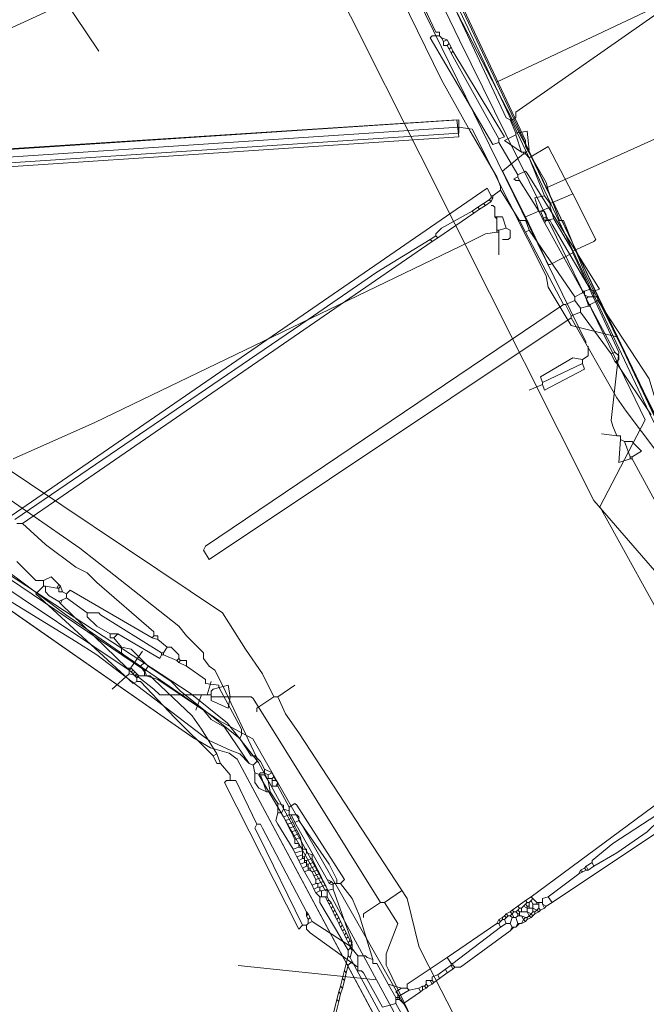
# Model space of a CAD drawing. Header units: metres. Extents: x 92810 to 93633, y 464687 to 465459.
# Tile 131 of 256: x 92942 to 92966, y 465011 to 465048. Entities that reach past the tile are written whole.
import ezdxf
from ezdxf.lldxf.tags import DXFTag

# ---------------------------------------------------------------- set-up
doc = ezdxf.new("R2010")
doc.units = ezdxf.units.M
for name, color, linetype, lineweight, transparency in [('B-OI-KL-DATA_KPN-G', 90, 'SI_B_DATA_KPN', 18, 0.4), ('B-OI-KL-DATA_LIANDER-G', 90, 'SI_B_DATA_LIANDER', 18, 0.4), ('B-OI-KL-DATA_ZIGGO BV-G', 90, 'SI_B_DATA_ZIGGO', 18, 0.4), ('B-OI-KL-ET_HS_LIANDER-G', 10, 'SI_B_ET_HS_LIANDON', 18, 0.4), ('B-OI-KL-ET_LS_LIANDER-G', 190, 'SI_B_ET_LS_LIANDER', 18, 0.4), ('B-OI-KL-ET_MS_LIANDER-G', 130, 'SI_B_ET_MS_LIANDER', 18, 0.4), ('B-OI-KL-GAS_HD_LIANDER-G', 30, 'SI_B_GAS_HD_LIANDER', 18, 0.4), ('B-OI-KL-GAS_LD_LIANDER-G', 30, 'SI_B_GAS_LD_LIANDER', 18, 0.4), ('B-WE-KL-ET_LS-G', 190, 'KL-LS-N', 18, 0.4), ('B-WE-KL-WATER-G', 170, 'KL-WATER-N', 18, 0.4), ('B-WE-KL-WATER_MANTELBUIS-G', 170, 'CONTINUOUS', 18, 0.4)]:
    doc.layers.add(name, color=color, linetype=linetype, lineweight=lineweight, transparency=transparency)
doc.styles.get("Standard").update_dxf_attribs({"font": 'isocp.shx'})
tags = doc.linetypes.add('KL-LS-N', pattern='A,4,-1,[103,NLCS.SHX,S=0.75,R=0,X=0,Y=0],-1,4,-1,["L",Standard,S=1,R=0,X=0,Y=-0.5],-2', length=13).pattern_tags.tags
tags[18] = DXFTag(74, 10)
doc.linetypes.add('KL-WATER-N', pattern='A,7,-0.5,[168,NLCS.SHX,S=0.75,R=0,X=0.75,Y=0],-2', length=9.5)
doc.linetypes.add('SI_B_DATA_KPN', pattern='A,5,-2,["KPN",Standard,S=1.5,R=0,X=-0.51,Y=-0.75],-8', length=15)
doc.linetypes.add('SI_B_DATA_LIANDER', pattern='A,5,-2,["LI-DATA",Standard,S=1.5,R=0,X=-0.51,Y=-0.75],-11', length=18)
doc.linetypes.add('SI_B_DATA_ZIGGO', pattern='A,5,-2,["ZIGGO",Standard,S=1.5,R=0,X=-0.51,Y=-0.75],-9', length=16)
doc.linetypes.add('SI_B_ET_HS_LIANDON', pattern='A,5,-2,["LI-HS",Standard,S=1.5,R=0,X=-0.51,Y=-0.75],-10', length=17)
doc.linetypes.add('SI_B_ET_LS_LIANDER', pattern='A,5,-2,["LI-LS",Standard,S=1.5,R=0,X=-0.51,Y=-0.75],-10', length=17)
doc.linetypes.add('SI_B_ET_MS_LIANDER', pattern='A,5,-2,["LI-MS",Standard,S=1.5,R=0,X=-0.51,Y=-0.75],-10', length=17)
doc.linetypes.add('SI_B_GAS_HD_LIANDER', pattern='A,5,-2,["LI-G-HD",Standard,S=1.5,R=0,X=-0.51,Y=-0.75],-11', length=18)
doc.linetypes.add('SI_B_GAS_LD_LIANDER', pattern='A,5,-2,["LI-G-LD",Standard,S=1.5,R=0,X=-0.51,Y=-0.75],-11', length=18)

msp = doc.modelspace()

# ---------------------------------------------------------------- linework, layer by layer
at = {"layer": 'B-OI-KL-DATA_KPN-G'}
for p, q in [((92960.107, 465040.821), (92959.679, 465040.536)), ((92962.25, 465040.25), (92962.25, 465040.036)), ((92963.679, 465037.393), (92963.679, 465037.25)), ((92944.25, 465025.893), (92943.964, 465025.75)), ((92963.75, 465015.679), (92963.464, 465015.536)), ((92954.25, 465015.179), (92954.25, 465014.964)), ((92962.107, 465014.607), (92962.107, 465014.393)), ((92961.25, 465014.107), (92961.25, 465013.964)), ((92961.536, 465014.321), (92961.536, 465014.107)), ((92961.607, 465014.464), (92961.607, 465014.25)), ((92961.75, 465014.393), (92961.75, 465014.107)), ((92961.964, 465014.464), (92961.964, 465014.25)), ((92960.821, 465013.964), (92960.679, 465013.821)), ((92956.607, 465010.893), (92956.607, 465010.679)), ((92956.679, 465011.036), (92956.679, 465010.821)), ((92956.75, 465010.964), (92956.75, 465010.821))]:
    msp.add_line(p, q, dxfattribs=at)
at = {"layer": 'B-OI-KL-DATA_KPN-G', "flags": 128}
for points in [[(92948.107, 465071.964), (92948.679, 465070.893), (92949.679, 465067.893), (92949.679, 465067.536), (92952.464, 465059.036), (92952.607, 465058.75), (92958.107, 465047.107), (92958.25, 465047.107), (92958.25, 465046.964)], [(92955.607, 465051.107), (92956.036, 465049.964), (92956.821, 465048.393), (92958.321, 465045.321), (92959.393, 465043.393), (92960.393, 465041.679), (92960.536, 465041.321), (92960.536, 465041.179)], [(92958.25, 465046.964), (92957.964, 465046.964), (92957.893, 465046.893), (92960.25, 465042.893), (92960.464, 465042.964)], [(92958.25, 465046.964), (92958.321, 465046.893)], [(92958.321, 465046.893), (92958.536, 465046.821)], [(92958.321, 465046.893), (92958.393, 465046.75)], [(92958.536, 465046.821), (92958.393, 465046.75)], [(92958.393, 465046.75), (92958.393, 465046.607), (92958.536, 465046.607)], [(92958.536, 465046.821), (92958.607, 465046.679)], [(92958.607, 465046.679), (92958.536, 465046.607)], [(92958.536, 465046.607), (92958.607, 465046.464)], [(92958.607, 465046.679), (92958.679, 465046.536)], [(92958.679, 465046.536), (92958.607, 465046.464)], [(92958.607, 465046.464), (92958.679, 465046.321)], [(92958.679, 465046.536), (92958.75, 465046.393)], [(92958.75, 465046.393), (92958.679, 465046.321)], [(92958.679, 465046.321), (92960.464, 465043.107)], [(92958.75, 465046.393), (92960.679, 465043.179), (92960.464, 465043.107)], [(92960.464, 465043.107), (92960.464, 465042.964)], [(92960.464, 465042.964), (92961.179, 465041.75)], [(92961.179, 465041.75), (92961.464, 465041.893), (92961.536, 465041.821), (92964.25, 465037.464), (92964.036, 465037.393)], [(92961.179, 465041.679), (92961.036, 465041.607), (92961.107, 465041.536), (92961.25, 465041.536)], [(92961.179, 465041.75), (92961.179, 465041.679)], [(92961.179, 465041.679), (92961.25, 465041.536)], [(92961.25, 465041.536), (92961.964, 465040.393)], [(92960.179, 465040.964), (92960.036, 465041.25), (92942.179, 465028.964)], [(92960.536, 465041.179), (92960.25, 465040.964)], [(92960.536, 465041.179), (92961.25, 465040.036)], [(92960.179, 465040.75), (92959.964, 465040.607)], [(92960.179, 465040.893), (92960.107, 465040.821)], [(92960.107, 465040.821), (92960.179, 465040.75)], [(92960.179, 465040.964), (92960.25, 465040.964)], [(92960.179, 465040.964), (92960.179, 465040.893)], [(92960.179, 465040.893), (92960.25, 465040.893)], [(92960.25, 465040.893), (92960.179, 465040.75)], [(92960.25, 465040.964), (92960.25, 465040.893)], [(92959.464, 465040.393), (92958.321, 465039.75), (92958.107, 465039.536), (92958.107, 465039.464)], [(92959.679, 465040.536), (92959.464, 465040.393)], [(92959.464, 465040.393), (92959.536, 465040.321)], [(92959.75, 465040.464), (92959.536, 465040.321)], [(92959.679, 465040.536), (92959.75, 465040.464)], [(92959.964, 465040.607), (92959.75, 465040.464)], [(92959.893, 465040.679), (92959.964, 465040.607)], [(92961.964, 465040.393), (92962.179, 465040.393), (92962.25, 465040.25)], [(92961.964, 465040.393), (92962.107, 465040.107)], [(92959.536, 465040.321), (92958.179, 465039.393)], [(92961.25, 465040.036), (92961.464, 465040.036), (92961.536, 465039.893), (92961.607, 465039.679)], [(92961.25, 465040.036), (92961.464, 465039.607)], [(92962.25, 465040.179), (92962.107, 465040.107)], [(92962.107, 465040.107), (92962.179, 465039.964)], [(92962.25, 465040.036), (92962.179, 465039.964)], [(92962.179, 465039.964), (92963.607, 465037.393)], [(92962.25, 465040.036), (92962.393, 465040.036), (92962.464, 465039.893), (92963.893, 465037.464)], [(92961.607, 465039.679), (92961.464, 465039.607)], [(92961.464, 465039.607), (92962.893, 465036.893)], [(92961.607, 465039.679), (92963.321, 465037.179)], [(92957.893, 465039.321), (92955.893, 465038.107), (92953.321, 465036.321), (92942.321, 465028.821)], [(92957.964, 465039.25), (92942.607, 465028.679)], [(92958.107, 465039.464), (92957.893, 465039.321)], [(92957.893, 465039.321), (92957.964, 465039.25)], [(92958.179, 465039.393), (92957.964, 465039.25)], [(92958.107, 465039.464), (92958.179, 465039.393)], [(92963.607, 465037.393), (92963.679, 465037.393)], [(92963.607, 465037.393), (92963.607, 465037.321)], [(92963.893, 465037.464), (92963.679, 465037.393)], [(92963.893, 465037.464), (92964.036, 465037.393)], [(92964.036, 465037.393), (92964.036, 465037.179)], [(92963.321, 465037.036), (92962.964, 465036.893)], [(92963.607, 465037.321), (92963.321, 465037.179)], [(92963.321, 465037.179), (92963.321, 465037.036)], [(92963.321, 465037.036), (92963.536, 465036.75)], [(92963.607, 465037.321), (92963.679, 465037.321)], [(92963.679, 465037.25), (92963.821, 465037.179)], [(92963.679, 465037.25), (92963.75, 465037.107)], [(92963.821, 465037.179), (92963.75, 465037.107)], [(92963.75, 465037.107), (92963.821, 465036.893)], [(92963.821, 465037.179), (92964.179, 465037.179)], [(92964.179, 465037.036), (92963.893, 465036.893)], [(92964.179, 465037.179), (92964.179, 465037.036)], [(92964.179, 465037.036), (92966.107, 465034.107), (92966.464, 465032.893), (92966.393, 465032.75)], [(92962.893, 465036.893), (92949.464, 465027.821), (92949.393, 465027.679), (92949.607, 465027.321), (92963.179, 465036.393)], [(92962.893, 465036.893), (92962.964, 465036.893)], [(92962.964, 465036.893), (92963.179, 465036.464)], [(92963.821, 465036.821), (92963.536, 465036.75)], [(92963.536, 465036.75), (92963.536, 465036.607)], [(92963.821, 465036.893), (92963.893, 465036.893)], [(92963.821, 465036.893), (92963.821, 465036.821)], [(92963.821, 465036.821), (92963.893, 465036.821)], [(92963.893, 465036.893), (92963.893, 465036.821)], [(92963.893, 465036.821), (92964.821, 465035.107)], [(92963.536, 465036.607), (92963.179, 465036.464)], [(92963.179, 465036.464), (92963.179, 465036.393)], [(92963.179, 465036.393), (92964.893, 465033.393), (92965.25, 465032.893), (92966.964, 465030.607), (92967.107, 465030.607)], [(92963.536, 465036.607), (92964.679, 465035.036)], [(92964.821, 465035.107), (92964.679, 465035.036)], [(92964.679, 465035.036), (92964.821, 465034.75)], [(92964.821, 465035.107), (92964.964, 465034.964), (92964.964, 465034.821), (92964.893, 465034.75)], [(92964.821, 465034.75), (92964.893, 465034.75)], [(92964.821, 465034.75), (92964.893, 465034.679)], [(92964.893, 465034.75), (92964.893, 465034.679)], [(92964.893, 465034.679), (92966.179, 465032.75)], [(92942.393, 465028.679), (92942.607, 465028.679)], [(92942.607, 465028.679), (92943.464, 465027.893), (92944.607, 465027.036), (92945.036, 465026.821), (92945.393, 465026.464), (92947.536, 465024.607), (92947.536, 465024.464)], [(92942.393, 465027.25), (92943.107, 465026.536), (92943.393, 465026.536)], [(92943.393, 465026.536), (92943.679, 465026.679), (92943.964, 465026.393)], [(92943.393, 465026.321), (92943.107, 465026.036), (92946.75, 465022.679), (92946.893, 465022.75)], [(92943.393, 465026.536), (92943.393, 465026.321)], [(92943.393, 465026.321), (92943.464, 465026.321)], [(92943.464, 465026.321), (92943.893, 465026.25)], [(92943.464, 465026.321), (92943.464, 465026.107), (92943.607, 465025.964), (92943.964, 465025.75)], [(92943.964, 465026.393), (92943.893, 465026.25)], [(92943.964, 465026.393), (92944.036, 465026.321)], [(92944.036, 465026.321), (92943.964, 465026.25)], [(92944.036, 465026.321), (92944.107, 465026.107)], [(92943.893, 465026.25), (92943.964, 465026.25)], [(92943.964, 465026.25), (92943.964, 465026.107), (92944.107, 465026.107)], [(92944.107, 465026.107), (92944.25, 465026.036)], [(92947.464, 465024.393), (92944.393, 465026.179), (92944.25, 465026.036)], [(92944.25, 465026.036), (92944.25, 465025.893)], [(92943.964, 465025.75), (92944.036, 465025.679)], [(92944.107, 465025.821), (92944.036, 465025.679)], [(92944.036, 465025.679), (92946.536, 465023.25)], [(92944.25, 465025.893), (92945.036, 465025.321)], [(92945.036, 465025.321), (92945.464, 465025.321), (92945.536, 465025.25), (92947.821, 465023.821)], [(92945.036, 465025.321), (92945.036, 465025.179), (92945.393, 465024.821), (92945.893, 465024.536)], [(92945.893, 465024.536), (92946.179, 465024.536)], [(92945.893, 465024.536), (92945.893, 465024.393), (92946.036, 465024.393)], [(92946.179, 465024.536), (92946.036, 465024.393)], [(92946.179, 465024.536), (92947.75, 465023.607), (92947.821, 465023.75)], [(92947.536, 465024.464), (92947.464, 465024.393)], [(92947.536, 465024.464), (92947.679, 465024.464), (92947.679, 465024.321)], [(92946.036, 465024.393), (92946.321, 465024.036)], [(92947.464, 465024.393), (92947.679, 465024.321)], [(92947.679, 465024.321), (92948.036, 465024.036)], [(92946.321, 465024.036), (92946.679, 465023.964), (92946.821, 465023.821), (92947.179, 465023.464)], [(92946.321, 465024.036), (92946.321, 465023.821), (92946.464, 465023.679), (92947.036, 465023.321)], [(92947.821, 465023.821), (92947.893, 465023.821)], [(92947.821, 465023.821), (92947.821, 465023.75)], [(92947.821, 465023.75), (92947.893, 465023.75)], [(92948.036, 465024.036), (92947.893, 465023.821)], [(92947.893, 465023.821), (92947.893, 465023.75)], [(92947.893, 465023.75), (92948.393, 465023.536)], [(92948.036, 465024.036), (92948.179, 465024.036), (92948.464, 465023.75), (92948.464, 465023.607)], [(92947.179, 465023.464), (92947.036, 465023.321)], [(92947.179, 465023.464), (92947.321, 465023.321)], [(92948.464, 465023.607), (92948.393, 465023.536)], [(92948.393, 465023.536), (92948.464, 465023.464)], [(92948.464, 465023.607), (92948.536, 465023.536)], [(92948.536, 465023.536), (92948.464, 465023.464)], [(92948.464, 465023.464), (92948.75, 465023.321)], [(92948.536, 465023.536), (92948.75, 465023.536), (92948.75, 465023.321)], [(92946.536, 465023.25), (92946.679, 465023.25)], [(92946.536, 465023.25), (92946.607, 465023.179)], [(92946.679, 465023.25), (92946.607, 465023.179)], [(92946.607, 465023.179), (92946.679, 465023.107)], [(92946.679, 465023.25), (92946.821, 465023.107)], [(92946.75, 465023.179), (92946.679, 465023.107)], [(92946.679, 465023.107), (92946.75, 465023.036)], [(92946.821, 465023.107), (92946.75, 465023.036)], [(92946.75, 465023.036), (92946.821, 465022.964)], [(92946.821, 465023.107), (92946.893, 465023.036)], [(92946.893, 465023.036), (92946.821, 465022.964)], [(92946.893, 465023.036), (92946.964, 465022.964)], [(92947.036, 465023.321), (92947.179, 465023.107)], [(92947.321, 465023.321), (92947.179, 465023.107)], [(92947.179, 465023.107), (92947.179, 465022.964)], [(92947.321, 465023.321), (92948.179, 465022.75), (92948.536, 465022.393), (92950.75, 465020.607)], [(92948.75, 465023.321), (92949.464, 465022.821), (92949.464, 465022.679), (92949.964, 465022.607), (92949.964, 465022.536), (92950.821, 465020.964), (92950.821, 465020.75), (92950.75, 465020.607)], [(92946.821, 465022.964), (92946.893, 465022.893)], [(92946.964, 465022.964), (92946.893, 465022.893)], [(92946.893, 465022.893), (92946.893, 465022.75)], [(92946.893, 465022.75), (92947.036, 465022.75), (92948.321, 465021.393), (92949.75, 465019.964)], [(92946.964, 465022.964), (92947.393, 465022.964)], [(92947.393, 465022.964), (92947.536, 465022.821), (92948.964, 465021.464), (92949.321, 465020.964), (92949.893, 465020.036)], [(92970.393, 465020.821), (92970.25, 465021.036), (92970.179, 465020.964), (92961.679, 465014.679)], [(92950.75, 465020.607), (92951.179, 465019.964), (92951.321, 465019.964), (92951.536, 465019.75), (92951.679, 465019.464)], [(92949.893, 465020.036), (92949.75, 465019.964)], [(92949.893, 465020.036), (92950.036, 465019.679)], [(92949.75, 465019.964), (92949.893, 465019.679), (92950.036, 465019.679)], [(92950.036, 465019.679), (92950.393, 465019.25), (92950.393, 465019.036)], [(92951.679, 465019.321), (92951.536, 465019.321), (92951.464, 465019.25), (92952.393, 465017.679)], [(92951.679, 465019.464), (92951.964, 465019.321)], [(92951.679, 465019.464), (92951.679, 465019.321)], [(92951.679, 465019.321), (92951.821, 465019.25)], [(92951.964, 465019.321), (92951.821, 465019.25)], [(92951.964, 465019.321), (92952.036, 465019.179)], [(92969.464, 465019.393), (92969.607, 465019.25), (92969.536, 465019.179), (92962.464, 465014.464)], [(92950.607, 465019.036), (92950.25, 465019.036), (92950.179, 465018.964), (92952.964, 465013.464), (92953.107, 465013.607)], [(92950.607, 465019.036), (92951.393, 465017.393)], [(92951.821, 465019.25), (92951.821, 465019.107), (92951.964, 465019.107)], [(92952.036, 465019.179), (92951.964, 465019.107)], [(92951.964, 465019.107), (92951.964, 465018.821), (92952.179, 465018.821)], [(92951.964, 465019.036), (92952.107, 465019.036)], [(92952.036, 465019.179), (92952.107, 465019.036)], [(92952.107, 465019.036), (92952.179, 465018.964)], [(92952.179, 465018.964), (92952.107, 465018.821)], [(92952.179, 465018.964), (92952.179, 465018.821)], [(92952.179, 465018.821), (92952.607, 465018.036)], [(92952.607, 465018.036), (92952.821, 465018.179), (92952.893, 465018.107), (92954.679, 465015.321), (92954.536, 465015.179)], [(92952.607, 465018.036), (92952.607, 465017.75)], [(92952.607, 465017.75), (92952.393, 465017.679)], [(92952.393, 465017.679), (92953.964, 465014.893), (92954.25, 465014.964)], [(92952.607, 465017.75), (92952.893, 465017.75)], [(92952.679, 465017.75), (92952.821, 465017.464)], [(92952.964, 465017.536), (92952.821, 465017.464)], [(92952.821, 465017.464), (92954.036, 465015.321)], [(92952.893, 465017.75), (92952.964, 465017.679), (92952.964, 465017.536)], [(92952.964, 465017.536), (92954.107, 465015.893), (92954.393, 465015.321), (92954.393, 465015.179)], [(92966.393, 465017.75), (92964.75, 465016.679), (92963.964, 465016.036), (92963.964, 465015.964)], [(92966.464, 465017.536), (92966.036, 465017.107), (92964.893, 465016.321), (92964.036, 465015.821)], [(92951.393, 465017.393), (92951.321, 465017.25), (92951.464, 465016.964), (92953.107, 465013.607)], [(92951.393, 465017.393), (92951.536, 465017.393), (92951.607, 465017.25), (92953.25, 465014.107)], [(92963.964, 465015.964), (92963.75, 465015.821)], [(92963.964, 465015.964), (92964.036, 465015.821)], [(92963.536, 465015.679), (92963.464, 465015.536)], [(92963.679, 465015.75), (92963.536, 465015.679)], [(92963.536, 465015.679), (92963.607, 465015.607)], [(92963.75, 465015.821), (92963.679, 465015.75)], [(92963.679, 465015.75), (92963.75, 465015.679)], [(92963.75, 465015.821), (92963.821, 465015.679)], [(92963.75, 465015.679), (92963.821, 465015.679)], [(92964.036, 465015.821), (92963.821, 465015.679)], [(92954.036, 465015.321), (92954.179, 465015.25)], [(92954.036, 465015.321), (92954.107, 465015.179)], [(92954.179, 465015.25), (92954.107, 465015.179)], [(92954.179, 465015.25), (92954.25, 465015.179)], [(92963.464, 465015.536), (92962.321, 465014.679)], [(92954.107, 465015.179), (92954.25, 465015.107)], [(92954.25, 465015.179), (92954.536, 465015.179)], [(92954.25, 465014.964), (92954.964, 465012.964), (92954.893, 465012.821)], [(92954.536, 465015.179), (92954.964, 465014.607), (92955.25, 465013.964), (92955.75, 465012.321)], [(92961.464, 465014.536), (92961.179, 465014.321)], [(92961.679, 465014.679), (92961.464, 465014.536)], [(92961.464, 465014.536), (92961.536, 465014.464)], [(92961.679, 465014.536), (92961.607, 465014.464)], [(92961.679, 465014.679), (92961.75, 465014.607)], [(92961.75, 465014.607), (92961.679, 465014.536)], [(92961.679, 465014.536), (92961.75, 465014.393)], [(92961.75, 465014.607), (92961.893, 465014.464)], [(92962.321, 465014.679), (92962.107, 465014.607)], [(92962.321, 465014.679), (92962.464, 465014.464)], [(92953.25, 465014.107), (92953.321, 465014.036)], [(92953.25, 465014.107), (92953.25, 465013.964)], [(92960.893, 465014.107), (92960.75, 465014.036)], [(92960.964, 465014.179), (92960.893, 465014.107)], [(92960.893, 465014.107), (92960.964, 465014.036)], [(92961.179, 465014.321), (92960.964, 465014.179)], [(92960.964, 465014.179), (92961.036, 465014.107)], [(92961.036, 465014.107), (92960.964, 465014.036)], [(92961.036, 465014.107), (92961.107, 465014.107)], [(92961.179, 465014.179), (92961.107, 465014.107)], [(92961.107, 465014.107), (92961.179, 465014.036)], [(92961.179, 465014.321), (92961.25, 465014.25)], [(92961.25, 465014.25), (92961.179, 465014.179)], [(92961.179, 465014.179), (92961.25, 465014.107)], [(92961.25, 465014.25), (92961.321, 465014.25)], [(92961.25, 465014.107), (92961.536, 465014.107)], [(92961.393, 465014.321), (92961.321, 465014.25)], [(92961.321, 465014.25), (92961.321, 465014.107)], [(92961.464, 465014.393), (92961.393, 465014.321)], [(92961.393, 465014.321), (92961.536, 465014.25)], [(92961.536, 465014.464), (92961.464, 465014.393)], [(92961.464, 465014.393), (92961.536, 465014.321)], [(92961.536, 465014.464), (92961.607, 465014.464)], [(92961.536, 465014.321), (92961.607, 465014.321)], [(92961.536, 465014.25), (92961.75, 465014.25)], [(92961.536, 465014.107), (92961.679, 465014.036)], [(92961.536, 465014.107), (92961.607, 465013.964)], [(92961.75, 465014.107), (92961.679, 465014.036)], [(92961.75, 465014.393), (92961.964, 465014.393)], [(92961.75, 465014.25), (92961.893, 465014.179)], [(92961.75, 465014.107), (92961.821, 465014.107)], [(92961.893, 465014.179), (92961.821, 465014.107)], [(92961.821, 465014.107), (92961.821, 465014.036)], [(92961.964, 465014.107), (92961.821, 465014.036)], [(92961.893, 465014.464), (92962.107, 465014.464)], [(92961.893, 465014.464), (92961.893, 465014.393)], [(92961.964, 465014.25), (92961.893, 465014.179)], [(92961.893, 465014.179), (92961.964, 465014.107)], [(92961.964, 465014.25), (92962.036, 465014.179)], [(92962.036, 465014.179), (92961.964, 465014.107)], [(92962.179, 465014.25), (92962.036, 465014.179)], [(92962.107, 465014.393), (92962.25, 465014.321)], [(92962.107, 465014.393), (92962.179, 465014.25)], [(92962.25, 465014.321), (92962.179, 465014.25)], [(92962.464, 465014.464), (92962.25, 465014.321)], [(92953.321, 465014.036), (92953.25, 465013.964)], [(92953.25, 465013.964), (92953.321, 465013.821)], [(92953.321, 465014.036), (92953.393, 465013.893)], [(92953.393, 465013.893), (92953.321, 465013.821)], [(92953.321, 465013.821), (92953.321, 465013.679)], [(92953.464, 465013.75), (92953.321, 465013.679)], [(92953.393, 465013.893), (92953.464, 465013.75)], [(92953.464, 465013.75), (92954.893, 465012.821)], [(92960.464, 465013.821), (92960.393, 465013.679)], [(92960.607, 465013.893), (92960.464, 465013.821)], [(92960.464, 465013.821), (92960.536, 465013.75)], [(92960.536, 465013.75), (92960.464, 465013.679)], [(92960.607, 465013.821), (92960.536, 465013.75)], [(92960.679, 465013.964), (92960.607, 465013.893)], [(92960.607, 465013.893), (92960.607, 465013.821)], [(92960.607, 465013.821), (92960.679, 465013.821)], [(92960.75, 465014.036), (92960.679, 465013.964)], [(92960.679, 465013.964), (92960.75, 465013.893)], [(92960.679, 465013.821), (92960.75, 465013.679)], [(92960.75, 465014.036), (92960.821, 465013.964)], [(92960.821, 465013.964), (92960.893, 465013.964)], [(92960.964, 465014.036), (92960.893, 465013.964)], [(92960.893, 465013.964), (92960.964, 465013.893)], [(92960.964, 465013.893), (92960.893, 465013.679)], [(92960.964, 465014.036), (92961.036, 465013.893)], [(92960.964, 465013.893), (92961.107, 465013.893)], [(92961.179, 465013.964), (92961.107, 465013.893)], [(92961.107, 465013.893), (92961.179, 465013.679)], [(92961.179, 465014.036), (92961.25, 465014.036)], [(92961.179, 465014.036), (92961.179, 465013.964)], [(92961.179, 465013.964), (92961.321, 465013.964)], [(92961.321, 465013.964), (92961.464, 465013.893)], [(92961.321, 465013.964), (92961.393, 465013.821)], [(92961.393, 465013.821), (92961.321, 465013.679)], [(92961.464, 465013.75), (92961.321, 465013.679)], [(92961.464, 465013.893), (92961.393, 465013.821)], [(92961.393, 465013.821), (92961.464, 465013.75)], [(92961.464, 465013.893), (92961.536, 465013.893)], [(92961.536, 465013.821), (92961.464, 465013.75)], [(92961.607, 465013.964), (92961.536, 465013.893)], [(92961.536, 465013.893), (92961.536, 465013.821)], [(92961.679, 465013.893), (92961.536, 465013.821)], [(92961.679, 465014.036), (92961.607, 465013.964)], [(92961.607, 465013.964), (92961.679, 465013.893)], [(92961.679, 465014.036), (92961.75, 465013.964)], [(92961.75, 465013.964), (92961.679, 465013.893)], [(92961.821, 465014.036), (92961.75, 465013.964)], [(92953.107, 465013.607), (92953.25, 465013.607)], [(92953.321, 465013.679), (92953.25, 465013.607)], [(92953.25, 465013.607), (92953.25, 465013.464), (92953.393, 465013.321), (92955.179, 465012.036)], [(92960.393, 465013.679), (92958.536, 465012.393)], [(92960.536, 465013.536), (92958.75, 465012.179)], [(92960.893, 465013.393), (92959.036, 465012.036), (92958.821, 465012.036)], [(92960.393, 465013.679), (92960.464, 465013.679)], [(92960.464, 465013.679), (92960.536, 465013.536)], [(92960.75, 465013.679), (92960.536, 465013.536)], [(92960.75, 465013.679), (92960.893, 465013.679)], [(92960.893, 465013.679), (92960.964, 465013.536)], [(92960.964, 465013.536), (92960.893, 465013.393)], [(92961.036, 465013.536), (92960.893, 465013.393)], [(92960.964, 465013.536), (92961.107, 465013.536)], [(92961.179, 465013.679), (92961.107, 465013.536)], [(92961.25, 465013.679), (92961.107, 465013.536)], [(92961.179, 465013.679), (92961.321, 465013.679)], [(92954.893, 465012.821), (92955.179, 465012.464)], [(92955.179, 465012.464), (92955.464, 465012.464), (92955.536, 465012.393), (92955.75, 465012.321)], [(92955.179, 465012.464), (92955.179, 465011.893), (92955.321, 465011.893), (92955.393, 465011.821), (92956.107, 465010.536)], [(92955.75, 465012.321), (92955.75, 465012.179), (92955.893, 465012.179), (92956.321, 465011.393)], [(92958.536, 465012.393), (92957.036, 465011.393), (92957.036, 465011.25)], [(92958.536, 465012.393), (92958.679, 465012.179)], [(92958.464, 465011.964), (92958.179, 465011.75)], [(92958.679, 465012.107), (92958.464, 465011.964)], [(92958.464, 465011.964), (92958.536, 465011.821)], [(92958.75, 465011.964), (92958.536, 465011.821)], [(92958.679, 465012.179), (92958.75, 465012.179)], [(92958.679, 465012.179), (92958.679, 465012.107)], [(92958.679, 465012.107), (92958.75, 465012.107)], [(92958.679, 465012.107), (92958.75, 465011.964)], [(92958.75, 465012.179), (92958.75, 465012.107)], [(92958.75, 465012.107), (92958.821, 465012.036)], [(92958.821, 465012.036), (92958.75, 465011.964)], [(92957.964, 465011.536), (92957.75, 465011.536), (92957.75, 465011.393)], [(92957.893, 465011.536), (92957.964, 465011.393)], [(92958.179, 465011.75), (92957.964, 465011.679), (92957.964, 465011.536)], [(92957.964, 465011.536), (92958.036, 465011.464)], [(92958.25, 465011.607), (92958.036, 465011.464)], [(92958.179, 465011.75), (92958.25, 465011.607)], [(92958.536, 465011.821), (92958.25, 465011.607)], [(92956.321, 465011.393), (92956.821, 465011.25)], [(92956.321, 465011.393), (92956.607, 465010.893)], [(92956.821, 465011.25), (92956.607, 465011.107), (92956.679, 465011.036)], [(92957.107, 465011.179), (92956.75, 465010.964)], [(92956.821, 465011.25), (92957.036, 465011.25)], [(92957.036, 465011.25), (92957.107, 465011.179)], [(92957.464, 465011.25), (92957.107, 465011.179)], [(92957.607, 465011.321), (92957.464, 465011.25)], [(92957.464, 465011.25), (92957.536, 465011.107)], [(92957.607, 465011.179), (92957.536, 465011.107)], [(92957.607, 465011.321), (92957.679, 465011.321)], [(92957.607, 465011.321), (92957.607, 465011.179)], [(92957.75, 465011.25), (92957.607, 465011.179)], [(92957.75, 465011.393), (92957.679, 465011.321)], [(92957.679, 465011.321), (92957.75, 465011.25)], [(92957.75, 465011.393), (92957.821, 465011.321)], [(92957.821, 465011.321), (92957.75, 465011.25)], [(92957.964, 465011.393), (92957.821, 465011.321)], [(92958.036, 465011.464), (92957.964, 465011.393)], [(92956.607, 465010.893), (92956.75, 465010.893)], [(92956.607, 465010.821), (92956.75, 465010.821)], [(92956.679, 465010.964), (92956.75, 465010.964)], [(92957.536, 465011.107), (92956.893, 465010.679), (92956.75, 465010.821)], [(92956.607, 465010.679), (92956.107, 465010.536)], [(92956.607, 465010.679), (92960.607, 465003.464)]]:
    msp.add_lwpolyline(points, dxfattribs=at)
at = {"layer": 'B-OI-KL-DATA_LIANDER-G', "flags": 128}
msp.add_lwpolyline([(93000.393, 464969.821), (92993.75, 464983.393), (92991.893, 464987.036), (92987.964, 464994.25), (92986.679, 464996.464), (92980.321, 465007.893), (92979.179, 465009.821), (92975.036, 465016.821), (92974.75, 465017.179), (92964.036, 465029.536), (92948.393, 465060.679), (92931.893, 465094.821), (92930.321, 465097.964), (92923.964, 465110.821), (92923.536, 465111.536), (92921.107, 465115.964)], dxfattribs=at)
at = {"layer": 'B-OI-KL-DATA_ZIGGO BV-G', "flags": 128}
for points in [[(92957.343, 465051.681), (92960.384, 465045.233)], [(92970.113, 465051.476), (92969.868, 465051.304), (92970.269, 465050.731), (92966.61, 465048.167), (92960.384, 465045.233)], [(92962.254, 465041.267), (92975, 465047)], [(92960.384, 465045.233), (92962.254, 465041.267)], [(92951.244, 465020.605), (92949.97, 465021.289), (92944.221, 465025.266), (92939.201, 465029), (92925.03, 465038.741), (92921.062, 465041.258), (92921, 465041.293)], [(92962.254, 465041.267), (92966.302, 465032.685), (92972.492, 465021.716)], [(92929.931, 465034.226), (92937.829, 465028.427), (92948.996, 465020.65), (92949.655, 465020.261)], [(92937.717, 465028.51), (92948.996, 465020.65)], [(92951.244, 465020.605), (92956.985, 465010.52), (92962.263, 465000), (92972.987, 464980.019), (92981.157, 464964.582)], [(92949.655, 465020.261), (92950.352, 465020.067), (92950.662, 465019.834), (92957.453, 465007.131)], [(92950.662, 465019.834), (92961.271, 465000), (92981.861, 464958.777)]]:
    msp.add_lwpolyline(points, dxfattribs=at)
at = {"layer": 'B-OI-KL-ET_HS_LIANDER-G', "flags": 128}
for points in [[(92958.964, 465043.821), (92932.036, 465042.036), (92932.036, 465041.75)], [(92958.964, 465043.821), (92958.964, 465043.321), (92932.107, 465041.536), (92932.107, 465041.75)], [(92958.964, 465043.536), (92932.107, 465041.75)], [(92958.964, 465043.536), (92959.464, 465043.464), (92962.25, 465037.964), (92962.321, 465037.536), (92963.179, 465036.107), (92964.893, 465035.679), (92968.75, 465027.75), (92969.25, 465026.893), (92983.821, 465002.607), (92993.607, 464986.036), (93001.393, 464972.821), (93001.607, 464972.607), (93002.607, 464972.25), (93003.464, 464972.393), (93003.964, 464972.607), (93004.821, 464973.107), (93005.25, 464973.464), (93006.464, 464974.464)]]:
    msp.add_lwpolyline(points, dxfattribs=at)
at = {"layer": 'B-OI-KL-ET_LS_LIANDER-G'}
for p, q in [((92950.536, 465066.393), (92961.464, 465043.036)), ((92934.321, 465062.964), (92945.464, 465046.393)), ((92951.393, 465060.679), (92963.75, 465035.464)), ((92958.893, 465043.821), (92937.036, 465042.393)), ((92958.964, 465043.179), (92958.893, 465043.821)), ((92937.464, 465041.75), (92958.964, 465043.179)), ((92961.464, 465043.036), (92961.464, 465042.821)), ((92961.464, 465042.821), (92962.25, 465041.464)), ((92962.25, 465041.464), (92962.321, 465041.179)), ((92962.321, 465041.179), (92962.75, 465040.036)), ((92962.75, 465040.036), (92962.893, 465040.036)), ((92962.893, 465040.036), (92963.679, 465038.107)), ((92963.679, 465038.107), (92964.75, 465035.964)), ((92927.107, 465036.75), (92947.179, 465023.179)), ((92964.75, 465035.964), (92966.893, 465031.607)), ((92963.821, 465034.964), (92963.821, 465035.321)), ((92963.25, 465034.893), (92962.036, 465034.179)), ((92963.607, 465034.821), (92963.25, 465034.893)), ((92963.607, 465034.821), (92963.821, 465034.964)), ((92963.607, 465034.821), (92963.607, 465034.679)), ((92963.607, 465034.679), (92962.107, 465033.964)), ((92963.679, 465034.464), (92962.179, 465033.679)), ((92963.607, 465034.679), (92963.679, 465034.464)), ((92962.036, 465034.179), (92962.107, 465033.964)), ((92962.107, 465033.893), (92961.607, 465033.679)), ((92962.107, 465033.964), (92962.107, 465033.893)), ((92962.179, 465033.679), (92962.107, 465033.893)), ((92940.321, 465030.821), (92944.75, 465027.75)), ((92944.75, 465027.75), (92946.036, 465026.75)), ((92944.607, 465024.25), (92940.393, 465026.821)), ((92946.036, 465026.75), (92948.464, 465024.821)), ((92948.464, 465024.821), (92948.75, 465024.464)), ((92948.75, 465024.464), (92949.393, 465023.821)), ((92945.393, 465023.75), (92944.607, 465024.25)), ((92949.321, 465020.75), (92945.393, 465023.75)), ((92949.393, 465023.821), (92949.393, 465023.607)), ((92949.393, 465023.607), (92949.607, 465023.321)), ((92947.179, 465023.179), (92947.25, 465022.964)), ((92949.607, 465023.321), (92949.821, 465023.179)), ((92949.821, 465023.179), (92950.107, 465022.607)), ((92947.25, 465022.964), (92947.679, 465022.821)), ((92947.679, 465022.821), (92949.393, 465021.679)), ((92950.107, 465022.607), (92951.393, 465019.893)), ((92949.393, 465021.679), (92949.679, 465021.321)), ((92949.679, 465021.321), (92950.179, 465021.036)), ((92950.179, 465021.036), (92951.107, 465019.679)), ((92949.607, 465020.536), (92949.321, 465020.75)), ((92950.393, 465020.179), (92949.607, 465020.536)), ((92950.75, 465020.036), (92950.393, 465020.179)), ((92951.107, 465019.679), (92950.75, 465020.036)), ((92951.107, 465019.679), (92951.25, 465019.607)), ((92951.393, 465019.75), (92951.25, 465019.607)), ((92951.393, 465019.893), (92951.393, 465019.75)), ((92951.25, 465019.607), (92951.321, 465019.321)), ((92951.321, 465019.321), (92951.536, 465019.25)), ((92951.321, 465019.321), (92951.321, 465018.964)), ((92951.321, 465018.964), (92951.464, 465018.75)), ((92951.536, 465019.25), (92951.679, 465019.25)), ((92951.536, 465019.25), (92951.75, 465018.607)), ((92951.679, 465019.25), (92951.821, 465019.036)), ((92951.821, 465019.036), (92951.893, 465018.607)), ((92951.464, 465018.75), (92951.75, 465018.607)), ((92951.75, 465018.607), (92951.893, 465018.607)), ((92951.893, 465018.607), (92952.179, 465018.179)), ((92952.179, 465018.179), (92952.393, 465018.107)), ((92952.179, 465018.179), (92952.179, 465017.821)), ((92952.179, 465017.821), (92952.107, 465017.536)), ((92952.179, 465017.821), (92952.321, 465017.821)), ((92952.393, 465017.964), (92952.321, 465017.821)), ((92952.321, 465017.821), (92952.393, 465017.679)), ((92952.393, 465018.107), (92952.393, 465017.964)), ((92952.393, 465017.964), (92952.607, 465017.893)), ((92952.607, 465017.893), (92952.607, 465017.75)), ((92952.107, 465017.536), (92952.179, 465017.393)), ((92952.607, 465017.75), (92952.393, 465017.679)), ((92952.393, 465017.679), (92952.464, 465017.536)), ((92952.679, 465017.607), (92952.464, 465017.536)), ((92952.464, 465017.536), (92952.536, 465017.393)), ((92952.75, 465017.464), (92952.536, 465017.393)), ((92952.607, 465017.75), (92952.679, 465017.607)), ((92952.679, 465017.607), (92952.75, 465017.464)), ((92952.75, 465017.464), (92952.821, 465017.321)), ((92952.179, 465017.393), (92952.75, 465016.464)), ((92952.536, 465017.393), (92952.607, 465017.25)), ((92952.821, 465017.321), (92952.607, 465017.25)), ((92952.607, 465017.25), (92952.679, 465017.107)), ((92952.893, 465017.179), (92952.679, 465017.107)), ((92952.679, 465017.107), (92952.75, 465016.964)), ((92952.821, 465017.321), (92952.893, 465017.179)), ((92952.893, 465017.179), (92952.964, 465017.036)), ((92952.964, 465017.036), (92952.75, 465016.964)), ((92952.75, 465016.964), (92952.821, 465016.821)), ((92953.036, 465016.893), (92952.821, 465016.821)), ((92952.821, 465016.821), (92952.821, 465016.679)), ((92952.964, 465017.036), (92953.036, 465016.893)), ((92953.036, 465016.893), (92953.107, 465016.536)), ((92952.964, 465016.536), (92952.75, 465016.464)), ((92952.75, 465016.464), (92952.821, 465016.321)), ((92952.821, 465016.679), (92952.964, 465016.679)), ((92953.107, 465016.393), (92952.821, 465016.321)), ((92952.964, 465016.679), (92952.964, 465016.536)), ((92952.964, 465016.536), (92953.107, 465016.536)), ((92953.107, 465016.536), (92953.107, 465016.107)), ((92953.107, 465016.464), (92953.25, 465016.464)), ((92953.25, 465016.464), (92953.25, 465016.321)), ((92952.821, 465016.321), (92952.893, 465016.179)), ((92953.107, 465016.25), (92952.893, 465016.179)), ((92952.893, 465016.179), (92952.964, 465016.036)), ((92953.107, 465016.107), (92952.964, 465016.036)), ((92952.964, 465016.036), (92953.036, 465015.893)), ((92953.179, 465015.964), (92953.036, 465015.893)), ((92953.107, 465016.179), (92953.179, 465016.179)), ((92953.107, 465016.107), (92953.179, 465016.107)), ((92953.25, 465016.321), (92953.179, 465016.179)), ((92953.179, 465016.179), (92953.179, 465015.964)), ((92953.179, 465016.036), (92953.25, 465016.036)), ((92953.179, 465015.964), (92953.25, 465015.964)), ((92953.25, 465016.321), (92953.464, 465016.25)), ((92953.464, 465016.107), (92953.25, 465016.036)), ((92953.25, 465016.036), (92953.25, 465015.821)), ((92953.536, 465015.964), (92953.321, 465015.893)), ((92953.464, 465016.25), (92953.464, 465016.107)), ((92953.464, 465016.107), (92953.536, 465015.964)), ((92953.536, 465015.964), (92953.607, 465015.821)), ((92953.036, 465015.893), (92953.107, 465015.75)), ((92953.25, 465015.821), (92953.107, 465015.75)), ((92953.107, 465015.75), (92953.179, 465015.607)), ((92953.321, 465015.679), (92953.179, 465015.607)), ((92953.179, 465015.607), (92953.464, 465015.107)), ((92953.25, 465015.893), (92953.321, 465015.893)), ((92953.25, 465015.821), (92953.321, 465015.821)), ((92953.321, 465015.893), (92953.321, 465015.679)), ((92953.321, 465015.75), (92953.393, 465015.75)), ((92953.321, 465015.679), (92953.393, 465015.679)), ((92953.607, 465015.821), (92953.393, 465015.75)), ((92953.393, 465015.75), (92953.393, 465015.679)), ((92953.393, 465015.679), (92953.464, 465015.607)), ((92953.679, 465015.679), (92953.464, 465015.607)), ((92953.464, 465015.607), (92953.536, 465015.464)), ((92953.607, 465015.821), (92953.679, 465015.679)), ((92953.679, 465015.679), (92953.75, 465015.536)), ((92953.75, 465015.536), (92953.536, 465015.464)), ((92953.536, 465015.464), (92953.607, 465015.321)), ((92953.821, 465015.393), (92953.607, 465015.321)), ((92953.607, 465015.321), (92953.607, 465015.179)), ((92953.893, 465015.25), (92953.679, 465015.179)), ((92953.75, 465015.536), (92953.821, 465015.393)), ((92953.821, 465015.393), (92953.893, 465015.25)), ((92953.893, 465015.25), (92953.964, 465015.107)), ((92953.607, 465015.179), (92953.464, 465015.107)), ((92953.464, 465015.107), (92953.536, 465014.964)), ((92953.679, 465015.036), (92953.536, 465014.964)), ((92953.536, 465014.964), (92953.607, 465014.821)), ((92953.607, 465015.179), (92953.679, 465015.179)), ((92953.75, 465014.893), (92953.607, 465014.821)), ((92953.679, 465015.179), (92953.679, 465015.036)), ((92953.679, 465015.036), (92953.75, 465015.036)), ((92953.964, 465015.107), (92953.75, 465015.036)), ((92953.75, 465015.036), (92953.75, 465014.893)), ((92953.75, 465014.893), (92953.821, 465014.893)), ((92954.036, 465014.964), (92953.821, 465014.893)), ((92953.821, 465014.893), (92953.821, 465014.679)), ((92953.964, 465015.107), (92954.036, 465014.964)), ((92954.036, 465014.964), (92954.036, 465014.679)), ((92953.607, 465014.821), (92953.75, 465014.679)), ((92953.75, 465014.679), (92954.036, 465014.679)), ((92953.75, 465014.679), (92953.75, 465014.464)), ((92953.964, 465014.679), (92954.036, 465014.536)), ((92954.036, 465014.679), (92954.107, 465014.536)), ((92954.036, 465014.536), (92954.107, 465014.536)), ((92954.036, 465014.536), (92954.107, 465014.393)), ((92954.107, 465014.536), (92954.179, 465014.464)), ((92953.75, 465014.464), (92954.821, 465012.679)), ((92954.179, 465014.464), (92954.107, 465014.393)), ((92954.107, 465014.393), (92954.179, 465014.25)), ((92954.179, 465014.464), (92954.321, 465014.179)), ((92954.25, 465014.321), (92954.179, 465014.25)), ((92954.179, 465014.25), (92954.25, 465014.107)), ((92954.321, 465014.179), (92954.25, 465014.107)), ((92954.25, 465014.107), (92954.321, 465013.964)), ((92954.321, 465014.179), (92954.393, 465014.036)), ((92954.393, 465014.036), (92954.321, 465013.964)), ((92954.321, 465013.964), (92954.393, 465013.821)), ((92954.393, 465014.036), (92954.464, 465013.893)), ((92954.464, 465013.893), (92954.393, 465013.821)), ((92954.393, 465013.821), (92954.464, 465013.679)), ((92954.464, 465013.893), (92954.536, 465013.75)), ((92954.536, 465013.75), (92954.464, 465013.679)), ((92954.536, 465013.75), (92954.607, 465013.607)), ((92954.464, 465013.679), (92954.536, 465013.536)), ((92954.607, 465013.607), (92954.536, 465013.536)), ((92954.536, 465013.536), (92954.607, 465013.393)), ((92954.607, 465013.607), (92954.679, 465013.464)), ((92954.679, 465013.464), (92954.607, 465013.393)), ((92954.607, 465013.393), (92954.679, 465013.25)), ((92954.679, 465013.464), (92954.821, 465013.179)), ((92954.75, 465013.321), (92954.679, 465013.25)), ((92954.679, 465013.25), (92954.75, 465013.107)), ((92954.821, 465013.179), (92954.75, 465013.107)), ((92954.75, 465013.107), (92954.821, 465012.964)), ((92954.821, 465013.179), (92954.893, 465013.036)), ((92954.893, 465013.036), (92954.821, 465012.964)), ((92954.893, 465013.036), (92954.964, 465012.893)), ((92954.821, 465012.964), (92954.893, 465012.821)), ((92954.893, 465012.75), (92954.821, 465012.679)), ((92954.821, 465012.679), (92954.821, 465012.464)), ((92954.964, 465012.893), (92954.893, 465012.821)), ((92954.893, 465012.821), (92954.893, 465012.75)), ((92954.893, 465012.75), (92954.964, 465012.679)), ((92954.964, 465012.679), (92954.893, 465012.393)), ((92954.964, 465012.893), (92954.964, 465012.679)), ((92954.821, 465012.464), (92954.75, 465012.179)), ((92954.821, 465012.464), (92954.893, 465012.393)), ((92954.893, 465012.393), (92954.964, 465012.25)), ((92954.75, 465012.179), (92954.536, 465011.321)), ((92954.679, 465011.893), (92954.75, 465011.821)), ((92954.75, 465012.179), (92954.821, 465012.107)), ((92954.821, 465012.107), (92954.75, 465011.821)), ((92954.964, 465012.25), (92954.821, 465012.107)), ((92954.964, 465012.25), (92958.607, 465005.536)), ((92954.607, 465011.607), (92954.679, 465011.536)), ((92954.679, 465011.536), (92954.607, 465011.25)), ((92954.75, 465011.821), (92954.679, 465011.536)), ((92954.536, 465011.321), (92954.464, 465011.107)), ((92954.536, 465011.321), (92954.607, 465011.25)), ((92954.607, 465011.25), (92954.536, 465011.036)), ((92954.464, 465011.107), (92954.107, 465009.679)), ((92954.393, 465010.821), (92954.464, 465010.75)), ((92954.464, 465011.107), (92954.536, 465011.036)), ((92954.536, 465011.036), (92954.464, 465010.75)), ((92954.464, 465010.75), (92954.25, 465009.893))]:
    msp.add_line(p, q, dxfattribs=at)
at = {"layer": 'B-OI-KL-ET_MS_LIANDER-G', "flags": 128}
for points in [[(93037.393, 465001.036), (93020.75, 464987.464), (93013.893, 464981.75), (93004.75, 464974.107), (93004.179, 464973.75), (93002.964, 464973.464), (93001.75, 464973.536), (93000.464, 464974.393), (92989.321, 464991.607), (92989.25, 464991.893), (92978.536, 465010.964), (92975.179, 465016.464), (92966.179, 465033.036), (92961.536, 465042.75), (92957.036, 465051.464), (92956.75, 465051.75), (92956.821, 465051.964), (92955.25, 465055.107)], [(92953.25, 465052.607), (92953.321, 465052.393), (92929.393, 465041.393), (92929.179, 465041.393), (92929.107, 465041.536)]]:
    msp.add_lwpolyline(points, dxfattribs=at)
at = {"layer": 'B-OI-KL-GAS_HD_LIANDER-G', "flags": 128}
for points in [[(92952.036, 465022.179), (92951.607, 465023.036), (92950.964, 465023.964), (92950.107, 465025.321), (92921.107, 465044.75)], [(92952.821, 465022.607), (92952.179, 465022.179)], [(92952.036, 465022.179), (92951.393, 465021.75), (92951.393, 465021.607)], [(92952.036, 465022.179), (92952.179, 465022.179)], [(92952.179, 465022.179), (92952.464, 465021.536), (92952.964, 465020.821), (92957.036, 465014.607), (92957.464, 465012.821), (92957.607, 465012.536), (92974.75, 464979.179), (92976.464, 464975.964), (92985.821, 464958.179), (92986.536, 464958.607)]]:
    msp.add_lwpolyline(points, dxfattribs=at)
at = {"layer": 'B-OI-KL-GAS_LD_LIANDER-G'}
for p, q in [((92960.393, 465040.179), (92960.393, 465039.607)), ((92960.464, 465039.679), (92960.464, 465038.75))]:
    msp.add_line(p, q, dxfattribs=at)
at = {"layer": 'B-OI-KL-GAS_LD_LIANDER-G', "flags": 128}
for points in [[(92969.821, 465050.036), (92969.464, 465049.964), (92969.179, 465049.75), (92961.107, 465044.107), (92961.107, 465043.893), (92960.964, 465043.821), (92960.893, 465043.821)], [(92958.107, 465049.536), (92960.75, 465043.893), (92960.893, 465043.821)], [(92960.893, 465043.821), (92961.107, 465043.321)], [(92961.464, 465042.607), (92961.607, 465042.679), (92961.536, 465043.393), (92961.107, 465043.321)], [(92961.107, 465043.321), (92961.107, 465043.25)], [(92961.107, 465043.25), (92960.679, 465043.036), (92961.321, 465042.607)], [(92961.107, 465043.25), (92961.321, 465042.607)], [(92961.321, 465042.607), (92961.464, 465042.607)], [(92961.393, 465042.607), (92961.393, 465042.536)], [(92961.464, 465042.607), (92961.464, 465042.536)], [(92963.25, 465041.036), (92962.321, 465042.821), (92961.607, 465042.393)], [(92961.393, 465042.536), (92960.607, 465041.893), (92961.464, 465040.179)], [(92961.393, 465042.536), (92961.464, 465042.536)], [(92961.464, 465042.536), (92961.607, 465042.393)], [(92961.607, 465042.393), (92962.179, 465040.964)], [(92962.179, 465040.964), (92961.821, 465040.893), (92961.964, 465040.393)], [(92962.179, 465040.964), (92962.393, 465040.679)], [(92963.25, 465041.036), (92962.393, 465040.679)], [(92963.25, 465041.036), (92964.107, 465039.321), (92964.036, 465039.25), (92963.25, 465038.893)], [(92960.321, 465040.179), (92960.321, 465040.536), (92960.25, 465040.607), (92960.179, 465040.607)], [(92961.964, 465040.393), (92961.464, 465040.179)], [(92961.964, 465040.393), (92962.036, 465040.393)], [(92962.393, 465040.536), (92962.036, 465040.393)], [(92962.036, 465040.393), (92962.179, 465040.036), (92962.536, 465040.107)], [(92962.393, 465040.679), (92962.393, 465040.536)], [(92962.393, 465040.536), (92962.536, 465040.107)], [(92960.321, 465040.179), (92960.607, 465040.179)], [(92960.321, 465040.179), (92960.393, 465040.107)], [(92960.607, 465040.179), (92960.75, 465039.75)], [(92961.464, 465040.179), (92962.321, 465038.393), (92962.393, 465038.393), (92963.25, 465038.821)], [(92962.536, 465040.107), (92963.25, 465038.893)], [(92960.393, 465039.607), (92959.964, 465039.536), (92959.393, 465039.25), (92945.321, 465032.464), (92942.25, 465031.107)], [(92960.393, 465039.679), (92960.464, 465039.679)], [(92960.393, 465039.607), (92960.464, 465039.607)], [(92960.75, 465039.75), (92960.464, 465039.679)], [(92960.75, 465039.75), (92960.893, 465039.679), (92960.893, 465039.393), (92960.821, 465039.321), (92960.607, 465039.321)], [(92963.25, 465038.893), (92963.25, 465038.821)], [(92963.25, 465038.821), (92964.964, 465035.107), (92964.679, 465032.536), (92964.75, 465032.321), (92964.893, 465031.964)], [(92964.893, 465031.964), (92964.321, 465032.036)], [(92964.893, 465031.964), (92965.036, 465031.964), (92965.036, 465031.821)], [(92965.036, 465031.821), (92964.964, 465030.964), (92965.393, 465031.107)], [(92965.036, 465031.821), (92965.179, 465031.75)], [(92965.179, 465031.75), (92965.393, 465031.179)], [(92965.179, 465031.75), (92965.464, 465031.75), (92965.536, 465031.679), (92965.821, 465031.393), (92965.464, 465031.179)], [(92965.393, 465031.179), (92965.464, 465031.179)], [(92965.393, 465031.179), (92965.393, 465031.107)], [(92965.393, 465031.107), (92965.464, 465031.107)], [(92965.464, 465031.179), (92965.464, 465031.107)], [(92965.464, 465031.107), (92968.107, 465026.25), (92968.25, 465026.107), (92968.321, 465026.107)], [(92941.25, 465026.75), (92946.607, 465023.179)], [(92946.607, 465023.179), (92947.107, 465023.893)], [(92946.607, 465023.036), (92945.964, 465022.464)], [(92946.607, 465023.179), (92946.607, 465023.036)], [(92946.607, 465023.036), (92946.893, 465022.964), (92947.536, 465022.464), (92947.75, 465022.25), (92949.679, 465022.25)], [(92949.536, 465022.25), (92949.679, 465022.75)], [(92950.393, 465022.179), (92950.321, 465022.607), (92949.75, 465022.464), (92949.679, 465022.393)], [(92949.321, 465022.25), (92949.107, 465021.679)], [(92949.679, 465022.393), (92949.679, 465022.036), (92950.321, 465021.75), (92950.393, 465022.179)], [(92949.679, 465022.179), (92951.179, 465022.179)], [(92951.179, 465022.179), (92951.25, 465022.107), (92956.036, 465014.464)], [(92956.821, 465014.893), (92956.179, 465014.464)], [(92956.036, 465014.464), (92955.393, 465014.036), (92955.393, 465013.893)], [(92956.036, 465014.464), (92956.179, 465014.464)], [(92956.179, 465014.464), (92956.679, 465013.679), (92956.25, 465012.536), (92956.25, 465012.107), (92956.321, 465011.964), (92960.393, 465003.464)]]:
    msp.add_lwpolyline(points, dxfattribs=at)
at = {"layer": 'B-WE-KL-ET_LS-G'}
msp.add_lwpolyline([(92921, 465124.574), (92937.315, 465093.145), (92947.957, 465071.912), (92950.818, 465066.402), (92957.254, 465051.632), (92966.204, 465032.629), (92967.699, 465029.708), (92970.232, 465025.364), (92972.293, 465021.834)], dxfattribs=at)
at = {"layer": 'B-WE-KL-WATER-G'}
for points in [[(92964.819, 465034.911), (92962.632, 465039.418), (92962.044, 465040.611), (92958.988, 465046.808), (92953.586, 465058.017), (92952.09, 465061.121), (92943.696, 465077.649), (92943.046, 465078.929), (92940.067, 465084.795), (92937.769, 465089.403), (92934.577, 465095.805), (92929.188, 465106.612), (92925.463, 465114.084), (92921, 465122.616)], [(92964.312, 464995.836), (92963.706, 464997.009), (92962.163, 465000), (92958.741, 465006.295), (92958.55, 465006.647), (92955.877, 465011.564), (92951.451, 465019.708), (92950.289, 465021.187), (92948.892, 465022.317), (92937.646, 465029.679), (92937.219, 465029.959), (92932.056, 465033.558), (92926.549, 465037.396), (92924.405, 465038.89)], [(92969.789, 465022.573), (92969.413, 465023.174), (92968.91, 465023.807), (92967.06, 465024.232), (92966.707, 465024.869), (92964.615, 465028.648), (92964.252, 465029.304), (92965.961, 465032.558), (92964.819, 465034.911)], [(92950.696, 465012.095), (92954.771, 465011.677), (92955.877, 465011.564)]]:
    msp.add_lwpolyline(points, dxfattribs=at)
at = {"layer": 'B-WE-KL-WATER_MANTELBUIS-G'}
msp.add_lwpolyline([(92969.789, 465022.573), (92969.413, 465023.174), (92968.91, 465023.807), (92967.06, 465024.232), (92966.707, 465024.869), (92964.615, 465028.648), (92964.252, 465029.304), (92965.961, 465032.558), (92964.819, 465034.911)], dxfattribs=at)

doc.saveas('drawing.dxf')
